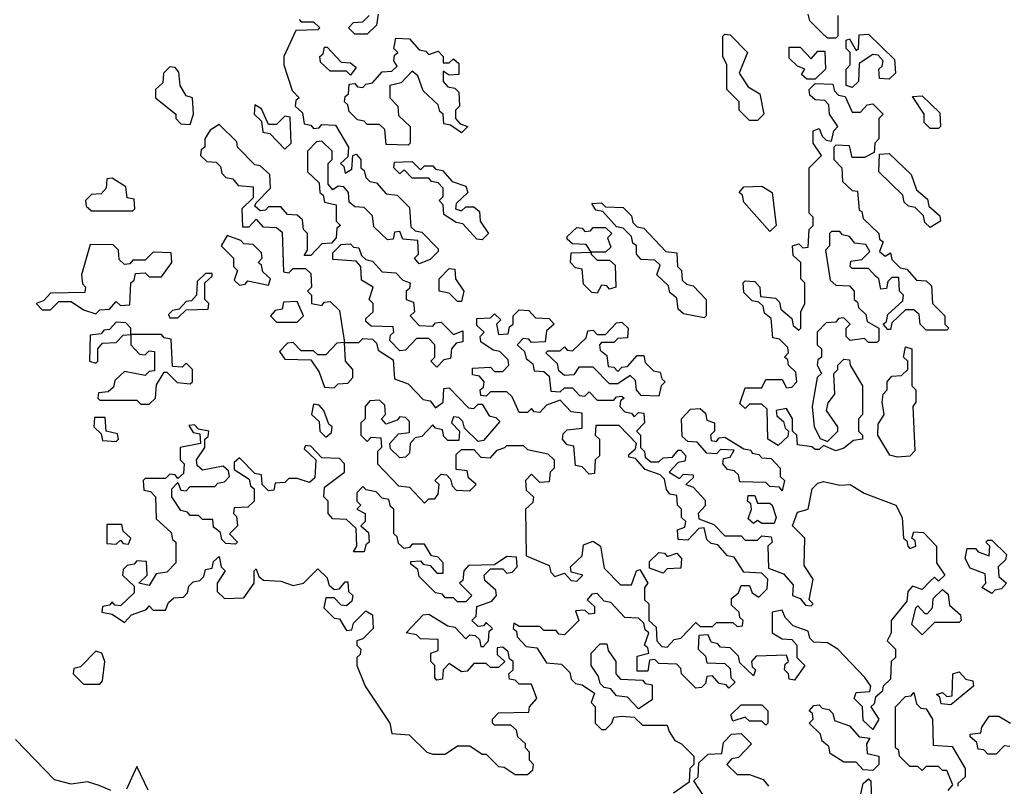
# Model space of a CAD drawing. Extents: x 2889633 to 3052318, y 540750 to 918690.
# Tile 231 of 256: x 2930130 to 2932525, y 744022 to 745885. Entities that reach past the tile are written whole.
import ezdxf

# ---------------------------------------------------------------- set-up
doc = ezdxf.new("R2010")
doc.units = 0

msp = doc.modelspace()

# ---------------------------------------------------------------- linework, layer by layer
at = {"layer": '0CON02XD'}
for points in [[(2930810, 745885), (2930815, 745880), (2930845, 745880), (2930860, 745865), (2930855, 745860), (2930801.7, 745858.3), (2930772.5, 745795), (2930772.5, 745775), (2930793, 745713), (2930810, 745695), (2930801.7, 745688.3), (2930800, 745675), (2930818.3, 745658.3), (2930821.7, 745631.7), (2930838.3, 745628.3), (2930845, 745620), (2930858.3, 745621.7), (2930865, 745630), (2930898.3, 745628.3), (2930930, 745575), (2930928.3, 745551.7), (2930910, 745535), (2930918.3, 745528.3), (2930921.7, 745511.7), (2930938.3, 745521.7), (2930940, 745555), (2930948.3, 745558.3), (2930960, 745545), (2930960, 745525), (2930968.3, 745518.3), (2930971.7, 745501.7), (2930981.7, 745491.7), (2930998.3, 745488.3), (2931021.7, 745461.7), (2931048.3, 745458.3), (2931078.3, 745428.3), (2931081.7, 745381.7), (2931091.7, 745371.7), (2931108.3, 745368.3), (2931148.3, 745328.3), (2931148.3, 745321.7), (2931128.3, 745301.7), (2931101.7, 745291.7), (2931090, 745305), (2931100, 745315), (2931098.3, 745348.3), (2931061.7, 745351.7), (2931055, 745370), (2931041.7, 745368.3), (2931038.3, 745351.7), (2931025, 745350), (2930991.7, 745381.7), (2930988.3, 745408.3), (2930968.3, 745428.3), (2930945, 745430), (2930931.7, 745441.7), (2930930, 745465), (2930918.3, 745478.3), (2930905, 745480), (2930891.7, 745471.7), (2930880, 745485), (2930880, 745535), (2930890, 745545), (2930890, 745565), (2930865, 745590), (2930851.7, 745588.3), (2930830, 745565), (2930830, 745515), (2930858.3, 745488.3), (2930860, 745465), (2930868.3, 745458.3), (2930871.7, 745441.7), (2930900, 745435), (2930900, 745395), (2930910, 745385), (2930901.7, 745378.3), (2930900, 745355), (2930888.3, 745341.7), (2930865, 745340), (2930838.3, 745311.7), (2930821.7, 745311.7), (2930830, 745325), (2930830, 745365), (2930820, 745375), (2930818.3, 745398.3), (2930805, 745410), (2930781.7, 745411.7), (2930765, 745430), (2930735, 745430), (2930728.3, 745421.7), (2930715, 745420), (2930701.7, 745431.7), (2930705, 745440)], [(2931001.7, 745898.3), (2930998.3, 745871.7), (2930975, 745850), (2930945, 745850), (2930930, 745865), (2930941.7, 745878.3), (2930965, 745880), (2930980, 745895)], [(2932115, 745840), (2932095, 745840), (2932081.7, 745851.7), (2932051.7, 745881.7), (2932048.3, 745898.3)], [(2932120, 745895), (2932120, 745845), (2932115, 745840)], [(2931075, 745580), (2931021.7, 745581.7), (2931018.3, 745618.3), (2931005, 745630), (2930975, 745630), (2930968.3, 745638.3), (2930951.7, 745641.7), (2930931.7, 745661.7), (2930928.3, 745678.3), (2930920, 745685), (2930921.7, 745698.3), (2930930, 745705), (2930931.7, 745728.3), (2930945, 745730), (2930951.7, 745721.7), (2930965, 745720), (2930971.7, 745728.3), (2930988.3, 745731.7), (2931011.7, 745758.3), (2931035, 745760), (2931048.3, 745771.7), (2931040, 745785), (2931041.7, 745798.3), (2931050, 745805), (2931040, 745815), (2931045, 745840), (2931078.3, 745838.3), (2931101.7, 745811.7), (2931118.3, 745808.3), (2931125, 745800), (2931148.3, 745808.3), (2931160, 745795), (2931160, 745780), (2931175, 745780), (2931185, 745790), (2931198.3, 745778.3), (2931198.3, 745751.7), (2931175, 745750), (2931160, 745760), (2931160, 745735), (2931171.7, 745721.7), (2931188.3, 745718.3), (2931198.3, 745708.3), (2931200, 745675), (2931190, 745665), (2931190, 745645), (2931201.7, 745631.7), (2931220, 745625), (2931205, 745610), (2931178.3, 745628.3), (2931161.7, 745631.7), (2931160, 745655), (2931151.7, 745661.7), (2931148.3, 745678.3), (2931111.7, 745711.7), (2931098.3, 745748.3), (2931085, 745760), (2931058.3, 745731.7), (2931030, 745725), (2931030, 745695), (2931050, 745675), (2931051.7, 745651.7), (2931080, 745625), (2931080, 745585), (2931075, 745580)], [(2931925, 745640), (2931905, 745640), (2931880, 745665), (2931880, 745685), (2931850, 745715), (2931850, 745775), (2931840, 745795), (2931840, 745845), (2931845, 745850), (2931858.3, 745848.3), (2931900, 745805), (2931880, 745755), (2931901.7, 745721.7), (2931930, 745705), (2931940, 745655), (2931925, 745640)], [(2932155, 745720), (2932140, 745725), (2932140, 745765), (2932150, 745775), (2932150, 745805), (2932140, 745815), (2932140, 745835), (2932148.3, 745838.3), (2932165, 745810), (2932170, 745815), (2932171.7, 745848.3), (2932195, 745850), (2932258.3, 745788.3), (2932260, 745755), (2932245, 745740), (2932221.7, 745741.7), (2932220, 745765), (2932228.3, 745771.7), (2932230, 745785), (2932218.3, 745798.3), (2932205, 745800), (2932171.7, 745778.3), (2932170, 745735), (2932155, 745720)], [(2930935, 745750), (2930925, 745760), (2930885, 745760), (2930861.7, 745781.7), (2930860, 745795), (2930868.3, 745801.7), (2930871.7, 745818.3), (2930878.3, 745818.3), (2930911.7, 745781.7), (2930935, 745780), (2930948.3, 745768.3), (2930935, 745750)], [(2932065, 745740), (2932045, 745740), (2932031.7, 745751.7), (2932040, 745765), (2932021.7, 745771.7), (2932001.7, 745791.7), (2932001.7, 745818.3), (2932028.3, 745818.3), (2932055, 745790), (2932071.7, 745808.3), (2932088.3, 745808.3), (2932090, 745765), (2932065, 745740)], [(2930545, 745630), (2930552.5, 745655), (2930550, 745695), (2930535, 745700), (2930520, 745725), (2930517.5, 745757.5), (2930508.3, 745768.3), (2930495, 745770), (2930480, 745755), (2930478.3, 745731.7), (2930460, 745715), (2930460, 745695), (2930510, 745655), (2930510, 745645), (2930521.7, 745631.7), (2930545, 745630)], [(2932115, 744836.7), (2932085, 744850), (2932075, 744840), (2932065, 744840), (2932057, 744847), (2932021.7, 744851.7), (2932020, 744875), (2932010, 744885), (2932010, 744915), (2931995, 744940), (2931970, 744935), (2931971.7, 744921.7), (2931988.3, 744908.3), (2931991.7, 744891.7), (2932000, 744885), (2931998.3, 744871.7), (2931975, 744850), (2931950, 744865), (2931948.3, 744938.3), (2931935, 744950), (2931905, 744950), (2931895, 744940), (2931881.7, 744951.7), (2931895, 744990), (2931935, 744990), (2931945, 745010), (2931985, 745010), (2931995, 744990), (2932008.3, 744991.7), (2932020, 745005), (2932018.3, 745028.3), (2932000, 745045), (2931998.3, 745058.3), (2931990, 745065), (2932000, 745075), (2931998.3, 745088.3), (2931978.3, 745108.3), (2931961.7, 745111.7), (2931958.3, 745158.3), (2931941.7, 745171.7), (2931938.3, 745188.3), (2931928.3, 745198.3), (2931911.7, 745201.7), (2931891.7, 745221.7), (2931890, 745245), (2931895, 745250), (2931918.3, 745248.3), (2931930, 745235), (2931931.7, 745211.7), (2931968.3, 745208.3), (2931978.3, 745198.3), (2931981.7, 745181.7), (2932008.3, 745158.3), (2932011.7, 745141.7), (2932025, 745130), (2932030, 745135), (2932030, 745175), (2932040, 745195), (2932040, 745245), (2932030, 745255), (2932030, 745295), (2932011.7, 745311.7), (2932010, 745335), (2932025, 745340), (2932035, 745330), (2932048.3, 745331.7), (2932050, 745375), (2932060, 745385), (2932060, 745405), (2932050, 745415), (2932050, 745525), (2932080, 745555), (2932060, 745585), (2932060, 745615), (2932075, 745620), (2932081.7, 745601.7), (2932091.7, 745591.7), (2932105, 745590), (2932110, 745615), (2932120, 745625), (2932100, 745655), (2932098.3, 745678.3), (2932088.3, 745688.3), (2932065, 745690), (2932051.7, 745701.7), (2932050, 745715), (2932065, 745730), (2932108.3, 745728.3), (2932111.7, 745711.7), (2932121.7, 745701.7), (2932138.3, 745698.3), (2932155, 745660), (2932175, 745660), (2932191.7, 745678.3), (2932205, 745680), (2932230, 745655), (2932220, 745645), (2932220, 745595), (2932210, 745585), (2932208.3, 745561.7), (2932185, 745550), (2932155, 745550), (2932148.3, 745578.3), (2932115, 745580), (2932110, 745575), (2932110, 745545), (2932130, 745525), (2932131.7, 745491.7), (2932155, 745470), (2932168.3, 745468.3), (2932171.7, 745421.7), (2932178.3, 745418.3), (2932181.7, 745401.7), (2932220, 745365), (2932221.7, 745351.7), (2932230, 745345), (2932221.7, 745321.7), (2932235, 745310), (2932248.3, 745318.3), (2932251.7, 745301.7), (2932271.7, 745281.7), (2932288.3, 745278.3), (2932311.7, 745251.7), (2932335, 745250), (2932348.3, 745238.3), (2932350, 745195), (2932380, 745165), (2932380, 745145), (2932390, 745135), (2932385, 745130), (2932335, 745130), (2932320, 745145), (2932318.3, 745168.3), (2932305, 745180), (2932285, 745180), (2932251.7, 745148.3), (2932248.3, 745131.7), (2932241.7, 745131.7), (2932230, 745145), (2932238.3, 745151.7), (2932241.7, 745168.3), (2932278.3, 745201.7), (2932280, 745215), (2932270, 745225), (2932268.3, 745258.3), (2932251.7, 745258.3), (2932241.7, 745248.3), (2932238.3, 745231.7), (2932225, 745230), (2932220, 745255), (2932211.7, 745261.7), (2932195, 745280), (2932155, 745280), (2932150, 745285), (2932151.7, 745298.3), (2932178.3, 745301.7), (2932198.3, 745321.7), (2932188.3, 745338.3), (2932161.7, 745341.7), (2932148.3, 745358.3), (2932131.7, 745361.7), (2932125, 745370), (2932105, 745370), (2932100, 745365), (2932100, 745335), (2932090, 745325), (2932101.7, 745251.7), (2932115, 745240), (2932148.3, 745238.3), (2932160, 745225), (2932160, 745205), (2932168.3, 745198.3), (2932170, 745185), (2932188.3, 745168.3), (2932191.7, 745151.7), (2932220, 745135), (2932220, 745105), (2932215, 745100), (2932195, 745100), (2932185, 745110), (2932150, 745105), (2932140, 745115), (2932140, 745135), (2932150, 745145), (2932135, 745160), (2932121.7, 745158.3), (2932115, 745150), (2932091.7, 745148.3), (2932070, 745125), (2932070, 745095), (2932080, 745085), (2932080, 745065), (2932071.7, 745058.3), (2932070, 745045), (2932080, 745025), (2932070, 745015), (2932057.5, 744945), (2932062.5, 744895), (2932077, 744867), (2932095, 744860), (2932120, 744885), (2932120, 744895), (2932092.5, 744935), (2932096.7, 744953.3), (2932112.5, 744975), (2932110, 745025), (2932120, 745035), (2932120, 745045), (2932135, 745060), (2932148.3, 745058.3), (2932150, 745045), (2932180, 744995), (2932180, 744925), (2932170, 744915), (2932170, 744885), (2932180, 744875), (2932180, 744865), (2932158.3, 744861.7), (2932135, 744843.3), (2932115, 744836.7)], [(2932365, 745620), (2932345, 745620), (2932330, 745635), (2932330, 745655), (2932301.7, 745698.3), (2932325, 745700), (2932368.3, 745658.3), (2932370, 745625), (2932365, 745620)], [(2930775, 745570), (2930790, 745585), (2930788.3, 745648.3), (2930775, 745650), (2930755, 745630), (2930735, 745630), (2930718.3, 745668.3), (2930701.7, 745678.3), (2930700, 745655), (2930718.3, 745638.3), (2930721.7, 745611.7), (2930738.3, 745608.3), (2930775, 745570)], [(2930705, 745440), (2930740, 745475), (2930738.3, 745508.3), (2930715, 745530), (2930701.7, 745531.7), (2930660, 745575), (2930658.3, 745588.3), (2930615, 745630), (2930593.6, 745616.4), (2930580, 745595), (2930580, 745575), (2930571.7, 745568.3), (2930570, 745555), (2930585, 745540), (2930608.3, 745538.3), (2930618.3, 745528.3), (2930621.7, 745511.7), (2930631.7, 745501.7), (2930648.3, 745498.3), (2930661.7, 745481.7), (2930698.3, 745478.3), (2930698.3, 745451.7), (2930670, 745425), (2930671.7, 745381.7), (2930688.3, 745381.7), (2930705, 745400), (2930721.7, 745381.7), (2930755, 745380), (2930768.3, 745368.3), (2930771.7, 745271.7), (2930785, 745270), (2930795, 745280), (2930825, 745280), (2930838.3, 745268.3), (2930840, 745235), (2930830, 745225), (2930840, 745215), (2930840, 745195), (2930865, 745190), (2930871.7, 745198.3), (2930885, 745200), (2930908.3, 745178.3), (2930920, 745100), (2930955, 745100), (2930965, 745110), (2930988.3, 745108.3), (2930998.3, 745098.3), (2931001.7, 745081.7), (2931038.3, 745058.3), (2931041.7, 745011.7), (2931075, 745000), (2931111.7, 744961.7), (2931128.3, 744958.3), (2931141.7, 744941.7), (2931160, 744955), (2931161.7, 744988.3), (2931175, 744990), (2931221.7, 744941.7), (2931235, 744940), (2931245, 744950), (2931255, 744950), (2931271.7, 744921.7), (2931288.3, 744918.3), (2931298.3, 744908.3), (2931258.3, 744861.7), (2931245, 744860), (2931211.7, 744891.7), (2931208.3, 744908.3), (2931198.3, 744918.3), (2931185, 744920), (2931180, 744905), (2931200, 744885), (2931198.3, 744861.7), (2931171.7, 744861.7), (2931161.7, 744871.7), (2931158.3, 744888.3), (2931141.7, 744891.7), (2931135, 744900), (2931108.3, 744871.7), (2931091.7, 744868.3), (2931080, 744855), (2931078.3, 744831.7), (2931068.3, 744821.7), (2931055, 744820), (2931031.7, 744841.7), (2931030, 744855), (2931051.7, 744878.3), (2931078.3, 744881.7), (2931078.3, 744908.3), (2931068.3, 744918.3), (2931055, 744920), (2931048.3, 744911.7), (2931021.7, 744901.7), (2931010, 744915), (2931020, 744925), (2931018.3, 744948.3), (2931005, 744960), (2930981.7, 744958.3), (2930970, 744945), (2930970, 744915), (2930960, 744905), (2930960, 744875), (2930975, 744860), (2930985, 744870), (2931008.3, 744868.3), (2931010, 744845), (2931000, 744835), (2931000, 744805), (2931051.7, 744751.7), (2931078.3, 744748.3), (2931115, 744710), (2931125, 744720), (2931140, 744720), (2931148.3, 744731.7), (2931150, 744755), (2931140, 744765), (2931155, 744780), (2931168.3, 744778.3), (2931178.3, 744768.3), (2931181.7, 744751.7), (2931191.7, 744741.7), (2931225, 744740), (2931240, 744755), (2931221.7, 744771.7), (2931218.3, 744788.3), (2931191.7, 744791.7), (2931191.7, 744828.3), (2931205, 744840), (2931235, 744840), (2931251.7, 744821.7), (2931275, 744820), (2931291.7, 744838.3), (2931310, 744845), (2931315, 744850), (2931355, 744850), (2931365, 744840), (2931415, 744830), (2931430, 744815), (2931430, 744795), (2931420, 744785), (2931418.3, 744761.7), (2931395, 744760), (2931375, 744780), (2931360, 744765), (2931361.7, 744741.7), (2931380, 744725), (2931378.3, 744711.7), (2931360, 744695), (2931361.7, 744581.7), (2931418.3, 744558.3), (2931421.7, 744541.7), (2931431.7, 744531.7), (2931455, 744540), (2931471.7, 744521.7), (2931485, 744520), (2931500, 744535), (2931471.7, 744541.7), (2931470, 744555), (2931498.3, 744581.7), (2931501.7, 744608.3), (2931525, 744617.5), (2931542.5, 744605), (2931551.7, 744551.7), (2931591.7, 744511.7), (2931618.3, 744511.7), (2931630, 744545), (2931638.3, 744548.3), (2931657.5, 744515), (2931650, 744505), (2931650, 744475), (2931660, 744465), (2931660, 744425), (2931678.3, 744408.3), (2931680, 744375), (2931691.7, 744361.7), (2931705, 744360), (2931721.7, 744378.3), (2931738.3, 744381.7), (2931775, 744420), (2931785, 744410), (2931815, 744410), (2931825, 744420), (2931865, 744420), (2931875, 744410), (2931888.3, 744411.7), (2931890, 744425), (2931881.7, 744431.7), (2931880, 744445), (2931861.7, 744461.7), (2931861.7, 744478.3), (2931878.3, 744491.7), (2931885, 744510), (2931905, 744510), (2931911.7, 744491.7), (2931928.3, 744481.7), (2931948.3, 744501.7), (2931950, 744525), (2931935, 744540), (2931891.7, 744541.7), (2931868.3, 744578.3), (2931851.7, 744581.7), (2931828.3, 744608.3), (2931811.7, 744611.7), (2931801.7, 744621.7), (2931795, 744650), (2931781.7, 744648.3), (2931755, 744620), (2931731.7, 744621.7), (2931730, 744645), (2931748.3, 744651.7), (2931750, 744665), (2931740, 744675), (2931740, 744695), (2931730, 744705), (2931728.3, 744728.3), (2931711.7, 744731.7), (2931703, 744743), (2931698.3, 744768.3), (2931688.3, 744778.3), (2931651.7, 744791.7), (2931628.3, 744818.3), (2931611.7, 744821.7), (2931611.7, 744828.3), (2931628.3, 744841.7), (2931630, 744855), (2931588.3, 744898.3), (2931531.7, 744898.3), (2931530, 744875), (2931540, 744865), (2931540, 744825), (2931530, 744815), (2931528.3, 744781.7), (2931515, 744780), (2931498.3, 744798.3), (2931481.7, 744801.7), (2931478.3, 744848.3), (2931461.7, 744851.7), (2931450, 744865), (2931451.7, 744878.3), (2931461.7, 744888.3), (2931498.3, 744891.7), (2931498.3, 744928.3), (2931471.7, 744931.7), (2931445, 744960), (2931411.7, 744948.3), (2931395, 744930), (2931381.7, 744931.7), (2931375, 744940), (2931365, 744930), (2931345, 744930), (2931328.3, 744968.3), (2931315, 744980), (2931275, 744980), (2931265, 744970), (2931251.7, 744971.7), (2931250, 744985), (2931258.3, 744991.7), (2931260, 745005), (2931248.3, 745018.3), (2931231.7, 745021.7), (2931231.7, 745038.3), (2931275, 745040), (2931285, 745030), (2931305, 745030), (2931320, 745045), (2931318.3, 745058.3), (2931298.3, 745078.3), (2931281.7, 745081.7), (2931251.7, 745101.7), (2931250, 745115), (2931260, 745125), (2931241.7, 745141.7), (2931241.7, 745158.3), (2931275, 745160), (2931285, 745170), (2931300, 745155), (2931290, 745145), (2931295, 745120), (2931318.3, 745121.7), (2931321.7, 745138.3), (2931330, 745145), (2931330, 745165), (2931345, 745180), (2931368.3, 745178.3), (2931385, 745160), (2931418.3, 745158.3), (2931430, 745145), (2931411.7, 745128.3), (2931408.3, 745101.7), (2931375, 745100), (2931368.3, 745108.3), (2931355, 745110), (2931340, 745095), (2931358.3, 745078.3), (2931361.7, 745061.7), (2931378.3, 745048.3), (2931381.7, 745031.7), (2931405, 745030), (2931418.3, 745018.3), (2931421.7, 744981.7), (2931445, 744980), (2931455, 744990), (2931475, 744990), (2931491.7, 744971.7), (2931505, 744970), (2931515, 744980), (2931535, 744960), (2931575, 744960), (2931581.7, 744968.3), (2931595, 744970), (2931600, 744965), (2931591.7, 744958.3), (2931590, 744945), (2931601.7, 744931.7), (2931618.3, 744928.3), (2931625, 744920), (2931635, 744930), (2931648.3, 744928.3), (2931650, 744905), (2931630, 744885), (2931640, 744875), (2931640, 744845), (2931650, 744835), (2931651.7, 744821.7), (2931665, 744810), (2931685, 744810), (2931695, 744820), (2931718.3, 744821.7), (2931731.7, 744838.3), (2931738.3, 744838.3), (2931750, 744825), (2931748.3, 744811.7), (2931731.7, 744808.3), (2931710, 744785), (2931735, 744770), (2931745, 744780), (2931768.3, 744778.3), (2931768.3, 744771.7), (2931750, 744755), (2931768.3, 744748.3), (2931797, 744717), (2931797, 744703), (2931780, 744685), (2931781.7, 744671.7), (2931818.3, 744658.3), (2931845, 744630), (2931885, 744630), (2931895, 744620), (2931925, 744620), (2931935, 744630), (2931958.3, 744628.3), (2931960, 744615), (2931950, 744605), (2931951.7, 744551.7), (2931988.3, 744538.3), (2932011.7, 744511.7), (2932010, 744485), (2932028.3, 744478.3), (2932041.7, 744461.7), (2932055, 744460), (2932060, 744465), (2932050, 744475), (2932060, 744525), (2932038.3, 744558.3), (2932040, 744625), (2932010, 744655), (2932021.7, 744688.3), (2932047.5, 744695), (2932057.5, 744745), (2932071.2, 744758.8), (2932085, 744762.5), (2932125, 744753.3), (2932150, 744755), (2932184.1, 744734.1), (2932261.2, 744705), (2932276.7, 744675), (2932280, 744625), (2932288.3, 744618.3), (2932290, 744605), (2932295, 744600), (2932310, 744605), (2932308.3, 744618.3), (2932300, 744625), (2932305, 744640), (2932328.3, 744638.3), (2932360, 744605), (2932360, 744565), (2932380, 744535), (2932365, 744520), (2932355, 744530), (2932345, 744520)], [(2931255, 745350), (2931241.7, 745351.7), (2931208.3, 745388.3), (2931191.7, 745391.7), (2931161.7, 745411.7), (2931160, 745435), (2931150, 745445), (2931160, 745455), (2931160, 745475), (2931148.3, 745488.3), (2931131.7, 745491.7), (2931125, 745500), (2931085, 745500), (2931065, 745520), (2931055, 745510), (2931040, 745525), (2931041.7, 745538.3), (2931085, 745540), (2931105, 745520), (2931115, 745530), (2931135, 745530), (2931141.7, 745521.7), (2931158.3, 745518.3), (2931181.7, 745491.7), (2931215, 745480), (2931220, 745465), (2931191.7, 745438.3), (2931190, 745425), (2931205, 745420), (2931215, 745430), (2931235, 745430), (2931248.3, 745418.3), (2931250, 745395), (2931270, 745365), (2931255, 745350)], [(2932345, 745380), (2932331.7, 745391.7), (2932328.3, 745408.3), (2932308.3, 745428.3), (2932291.7, 745431.7), (2932281.7, 745441.7), (2932278.3, 745458.3), (2932220, 745515), (2932221.7, 745558.3), (2932245, 745560), (2932298.3, 745508.3), (2932311.7, 745471.7), (2932338.3, 745448.3), (2932341.7, 745431.7), (2932368.3, 745408.3), (2932370, 745395), (2932345, 745380)], [(2930405, 745420), (2930410, 745425), (2930408.3, 745448.3), (2930391.7, 745451.7), (2930388.3, 745478.3), (2930355, 745500), (2930341.7, 745498.3), (2930340, 745475), (2930328.3, 745461.7), (2930305, 745460), (2930290, 745445), (2930291.7, 745431.7), (2930305, 745420), (2930405, 745420)], [(2931955, 745370), (2931891.7, 745441.7), (2931888.3, 745458.3), (2931880, 745465), (2931891.7, 745478.3), (2931935, 745480), (2931960, 745465), (2931970, 745385), (2931955, 745370)], [(2931795, 745160), (2931745, 745170), (2931731.7, 745181.7), (2931728.3, 745208.3), (2931711.7, 745221.7), (2931708.3, 745238.3), (2931680, 745265), (2931688.3, 745288.3), (2931675, 745300), (2931641.7, 745301.7), (2931630, 745315), (2931630, 745335), (2931621.7, 745341.7), (2931618.3, 745358.3), (2931598.3, 745378.3), (2931581.7, 745381.7), (2931548.3, 745418.3), (2931531.7, 745421.7), (2931521.7, 745438.3), (2931545, 745440), (2931555, 745430), (2931598.3, 745428.3), (2931618.3, 745408.3), (2931621.7, 745391.7), (2931631.7, 745381.7), (2931648.3, 745378.3), (2931701.7, 745321.7), (2931728.3, 745318.3), (2931730, 745285), (2931740, 745275), (2931741.7, 745251.7), (2931751.7, 745241.7), (2931768.3, 745238.3), (2931800, 745205), (2931800, 745165), (2931795, 745160)], [(2931535, 745220), (2931521.7, 745221.7), (2931501.7, 745241.7), (2931498.3, 745278.3), (2931481.7, 745281.7), (2931470, 745295), (2931471.7, 745318.3), (2931520, 745320), (2931508.3, 745338.3), (2931475, 745340), (2931461.7, 745351.7), (2931461.7, 745358.3), (2931485, 745380), (2931498.3, 745378.3), (2931505, 745370), (2931518.3, 745371.7), (2931525, 745380), (2931555, 745380), (2931570, 745365), (2931560, 745355), (2931568.3, 745331.7), (2931555, 745320), (2931520, 745320), (2931520, 745315), (2931535, 745300), (2931565, 745300), (2931578.3, 745288.3), (2931580, 745235), (2931565, 745230), (2931558.3, 745238.3), (2931545, 745240), (2931535, 745220)], [(2930735, 745240), (2930740, 745255), (2930721.7, 745271.7), (2930718.3, 745288.3), (2930710, 745295), (2930720, 745305), (2930718.3, 745318.3), (2930698.3, 745338.3), (2930675, 745340), (2930668.3, 745348.3), (2930635, 745360), (2930620, 745335), (2930650, 745305), (2930650, 745285), (2930660, 745275), (2930651.7, 745251.7), (2930665, 745240), (2930678.3, 745241.7), (2930685, 745250), (2930735, 745240)], [(2930315, 745170), (2930325, 745180), (2930348.3, 745181.7), (2930365, 745200), (2930375, 745190), (2930398.3, 745191.7), (2930400, 745245), (2930408.3, 745251.7), (2930411.7, 745268.3), (2930435, 745270), (2930445, 745260), (2930475, 745260), (2930500, 745295), (2930498.3, 745318.3), (2930455, 745320), (2930435, 745300), (2930405, 745300), (2930398.3, 745291.7), (2930385, 745290), (2930371.7, 745301.7), (2930370, 745325), (2930357.5, 745337.5), (2930301.7, 745338.3), (2930280, 745265), (2930282.5, 745242.5), (2930290, 745235), (2930288.3, 745221.7), (2930205, 745220), (2930188.3, 745201.7), (2930170, 745195), (2930185, 745180), (2930205, 745180), (2930225, 745200), (2930255, 745200), (2930285, 745180), (2930315, 745170)], [(2931145, 745040), (2931130, 745055), (2931140, 745065), (2931140, 745095), (2931125, 745110), (2931095, 745110), (2931068.3, 745081.7), (2931055, 745080), (2931030, 745105), (2931031.7, 745118.3), (2931040, 745125), (2931038.3, 745138.3), (2930985, 745140), (2930971.7, 745151.7), (2930971.7, 745158.3), (2930990, 745175), (2930990, 745195), (2930980, 745205), (2930990, 745235), (2930961.7, 745251.7), (2930960, 745285), (2930948.3, 745298.3), (2930891.7, 745301.7), (2930891.7, 745318.3), (2930911.7, 745338.3), (2930935, 745340), (2930941.7, 745331.7), (2930955, 745330), (2930961.7, 745311.7), (2930971.7, 745301.7), (2930988.3, 745298.3), (2931011.7, 745271.7), (2931045, 745270), (2931061.7, 745251.7), (2931080, 745245), (2931078.3, 745231.7), (2931070, 745225), (2931070, 745205), (2931088.3, 745198.3), (2931090, 745175), (2931080, 745165), (2931101.7, 745141.7), (2931135, 745140), (2931141.7, 745148.3), (2931155, 745150), (2931185, 745120), (2931208.3, 745128.3), (2931208.3, 745101.7), (2931191.7, 745098.3), (2931180, 745085), (2931178.3, 745061.7), (2931161.7, 745058.3), (2931145, 745040)], [(2931205, 745200), (2931195, 745200), (2931175, 745220), (2931150, 745225), (2931150, 745255), (2931175, 745280), (2931188.3, 745278.3), (2931190, 745255), (2931210, 745225), (2931205, 745200)], [(2930515, 745160), (2930535, 745180), (2930588.3, 745181.7), (2930590, 745195), (2930580, 745205), (2930580, 745245), (2930598.3, 745261.7), (2930598.3, 745268.3), (2930581.7, 745268.3), (2930561.7, 745248.3), (2930560, 745215), (2930548.3, 745201.7), (2930535, 745200), (2930518.3, 745181.7), (2930501.7, 745178.3), (2930491.7, 745168.3), (2930495, 745160), (2930515, 745160)], [(2930805, 745150), (2930820, 745165), (2930805, 745200), (2930771.7, 745198.3), (2930768.3, 745181.7), (2930751.7, 745178.3), (2930740, 745165), (2930755, 745150), (2930805, 745150)], [(2930315, 745050), (2930320, 745055), (2930320, 745085), (2930331.7, 745098.3), (2930365, 745100), (2930381.7, 745118.3), (2930400, 745120), (2930400, 745135), (2930388.3, 745148.3), (2930365, 745150), (2930348.3, 745131.7), (2930335, 745130), (2930328.3, 745121.7), (2930301.7, 745118.3), (2930300, 745055), (2930315, 745050)], [(2931685, 744970), (2931641.7, 744971.7), (2931630, 744985), (2931628.3, 745008.3), (2931615, 745020), (2931585, 745000), (2931565, 745000), (2931525, 745040), (2931490, 745040), (2931478.3, 745021.7), (2931455, 745020), (2931441.7, 745031.7), (2931438.3, 745048.3), (2931410, 745075), (2931415, 745080), (2931445, 745080), (2931455, 745090), (2931461.7, 745081.7), (2931475, 745080), (2931508.3, 745111.7), (2931511.7, 745128.3), (2931525, 745130), (2931535, 745120), (2931555, 745120), (2931581.7, 745148.3), (2931595, 745150), (2931610, 745135), (2931608.3, 745111.7), (2931585, 745110), (2931575, 745100), (2931545, 745100), (2931540, 745095), (2931541.7, 745081.7), (2931558.3, 745068.3), (2931561.7, 745041.7), (2931575, 745040), (2931585, 745030), (2931595, 745040), (2931608.3, 745041.7), (2931631.7, 745068.3), (2931648.3, 745068.3), (2931651.7, 745051.7), (2931671.7, 745031.7), (2931688.3, 745028.3), (2931691.7, 745011.7), (2931700, 745005), (2931690, 744995), (2931685, 744970)], [(2930445, 744950), (2930460, 744965), (2930463, 744997), (2930481.7, 745028.3), (2930488.3, 745028.3), (2930513, 745003), (2930545, 745000), (2930550, 745005), (2930550, 745035), (2930535, 745050), (2930525, 745040), (2930501.7, 745041.7), (2930498.3, 745108.3), (2930481.7, 745111.7), (2930475, 745120), (2930400, 745120), (2930400, 745095), (2930421.7, 745071.7), (2930435, 745070), (2930445, 745080), (2930458.3, 745078.3), (2930458.3, 745031.7), (2930445, 745030), (2930435, 745020), (2930385, 745030), (2930361.7, 745008.3), (2930358.3, 744991.7), (2930345, 744980), (2930321.7, 744978.3), (2930320, 744965), (2930325, 744960), (2930415, 744960), (2930425, 744950), (2930445, 744950)], [(2930895, 744990), (2930905, 745000), (2930928.3, 745001.7), (2930940, 745015), (2930940, 745035), (2930922.5, 745055), (2930920, 745100), (2930901.7, 745098.3), (2930875, 745070), (2930855, 745070), (2930845, 745080), (2930815, 745080), (2930795, 745100), (2930781.7, 745098.3), (2930761.7, 745078.3), (2930775, 745060), (2930838.3, 745058.3), (2930858.3, 745028.3), (2930871.7, 744991.7), (2930895, 744990)], [(2932265, 744821.2), (2932246.4, 744826.4), (2932217.5, 744875), (2932218.3, 744901.7), (2932232.5, 744925), (2932227.5, 744955), (2932230, 744975), (2932240, 744985), (2932240, 745005), (2932251.7, 745018.3), (2932275, 745020), (2932290, 745035), (2932290, 745055), (2932280, 745065), (2932285, 745090), (2932300, 745085), (2932300, 744995), (2932310, 744985), (2932310, 744955), (2932302.5, 744945), (2932307, 744837), (2932295, 744823.8), (2932265, 744821.2)], [(2930875, 744870), (2930888.3, 744881.7), (2930890, 744895), (2930881.7, 744901.7), (2930870, 744935), (2930858.3, 744948.3), (2930845, 744950), (2930840, 744925), (2930858.3, 744908.3), (2930860, 744885), (2930875, 744870)], [(2930365, 744860), (2930370, 744865), (2930368.3, 744878.3), (2930340, 744885), (2930338.3, 744918.3), (2930311.7, 744918.3), (2930310, 744895), (2930328.3, 744878.3), (2930331.7, 744861.7), (2930365, 744860)], [(2931985, 744740), (2931978.3, 744748.3), (2931955, 744750), (2931945, 744760), (2931881.7, 744761.7), (2931878.3, 744778.3), (2931868.3, 744788.3), (2931851.7, 744791.7), (2931840, 744805), (2931841.7, 744818.3), (2931858.3, 744821.7), (2931868.3, 744838.3), (2931835, 744840), (2931825, 744830), (2931801.7, 744831.7), (2931778.3, 744858.3), (2931755, 744860), (2931741.7, 744871.7), (2931740, 744915), (2931761.7, 744938.3), (2931785, 744940), (2931798.3, 744928.3), (2931801.7, 744911.7), (2931820, 744905), (2931820, 744885), (2931810, 744875), (2931811.7, 744861.7), (2931825, 744860), (2931831.7, 744868.3), (2931845, 744870), (2931891.7, 744841.7), (2931908.3, 744838.3), (2931911.7, 744831.7), (2931928.3, 744828.3), (2931935, 744820), (2931958.3, 744818.3), (2931980, 744795), (2931980, 744775), (2931990, 744765), (2931985, 744740)], [(2931365, 744050), (2931378.3, 744061.7), (2931380, 744075), (2931370, 744085), (2931370, 744105), (2931360, 744115), (2931360, 744125), (2931341.7, 744141.7), (2931338.3, 744158.3), (2931325, 744170), (2931285, 744170), (2931280, 744175), (2931280, 744185), (2931295, 744200), (2931368.3, 744201.7), (2931370, 744215), (2931387.5, 744235), (2931375, 744270), (2931345, 744270), (2931335, 744280), (2931321.7, 744281.7), (2931320, 744295), (2931330, 744305), (2931330, 744325), (2931321.7, 744331.7), (2931318.3, 744348.3), (2931305, 744360), (2931291.7, 744358.3), (2931291.7, 744341.7), (2931310, 744325), (2931295, 744310), (2931275, 744310), (2931265, 744320), (2931235, 744320), (2931218.3, 744301.7), (2931205, 744300), (2931175, 744320), (2931160, 744305), (2931158.3, 744281.7), (2931145, 744280), (2931140, 744285), (2931140, 744315), (2931130, 744325), (2931130, 744345), (2931148.3, 744351.7), (2931148.3, 744378.3), (2931105, 744380), (2931095, 744390), (2931070, 744395), (2931111.7, 744438.3), (2931125, 744440), (2931171.7, 744411.7), (2931188.3, 744408.3), (2931215, 744380), (2931225, 744390), (2931238.3, 744388.3), (2931248.3, 744378.3), (2931251.7, 744361.7), (2931258.3, 744361.7), (2931270, 744375), (2931271.7, 744398.3), (2931280, 744405), (2931265, 744420), (2931258.3, 744411.7), (2931245, 744410), (2931230, 744425), (2931240, 744435), (2931241.7, 744458.3), (2931278.3, 744471.7), (2931290, 744485), (2931288.3, 744498.3), (2931261.7, 744521.7), (2931260, 744535), (2931275, 744550), (2931305, 744550), (2931315, 744540), (2931328.3, 744541.7), (2931340, 744555), (2931338.3, 744578.3), (2931315, 744580), (2931285, 744560), (2931221.7, 744558.3), (2931210, 744545), (2931208.3, 744521.7), (2931200, 744515), (2931230, 744485), (2931215, 744470), (2931195, 744470), (2931185, 744480), (2931165, 744480), (2931158.3, 744488.3), (2931141.7, 744491.7), (2931101.7, 744531.7), (2931098.3, 744548.3), (2931081.7, 744561.7), (2931081.7, 744568.3), (2931105, 744570), (2931111.7, 744561.7), (2931128.3, 744558.3), (2931145, 744540), (2931160, 744540), (2931160, 744565), (2931148.3, 744578.3), (2931131.7, 744581.7), (2931115, 744610), (2931085, 744610), (2931078.3, 744601.7), (2931065, 744600), (2931051.7, 744611.7), (2931048.3, 744628.3), (2931040, 744635), (2931040, 744695), (2931031.7, 744701.7), (2931028.3, 744718.3), (2931011.7, 744721.7), (2930997, 744737), (2930972.5, 744742.5), (2930965, 744750), (2930950, 744735), (2930950, 744715), (2930960, 744705), (2930950, 744695), (2930970, 744685), (2930970, 744665), (2930960, 744655), (2930978.3, 744638.3), (2930980, 744615), (2930971.7, 744608.3), (2930968.3, 744591.7), (2930941.7, 744591.7), (2930950, 744605), (2930948.3, 744648.3), (2930925, 744670), (2930891.7, 744671.7), (2930880, 744685), (2930880, 744715), (2930870, 744725), (2930871.7, 744748.3), (2930920, 744785), (2930920, 744805), (2930908.3, 744818.3), (2930865, 744820), (2930838.3, 744848.3), (2930825, 744850), (2930821.7, 744841.7), (2930850, 744815), (2930848.3, 744771.7), (2930835, 744760), (2930805, 744770), (2930785, 744770), (2930775, 744760), (2930751.7, 744758.3), (2930748.3, 744741.7), (2930735, 744740), (2930720, 744755), (2930718.3, 744778.3), (2930701.7, 744781.7), (2930665, 744820), (2930651.7, 744808.3), (2930651.7, 744791.7), (2930688.3, 744768.3), (2930691.7, 744751.7), (2930700, 744745), (2930700, 744715), (2930685, 744700), (2930651.7, 744698.3), (2930650, 744685), (2930657, 744677), (2930660, 744655), (2930640, 744635), (2930660, 744615), (2930655, 744610), (2930631.7, 744611.7), (2930621.7, 744621.7), (2930618.3, 744638.3), (2930601.7, 744651.7), (2930600, 744670), (2930575, 744670), (2930565, 744680), (2930545, 744680), (2930538.3, 744688.3), (2930521.7, 744691.7), (2930500, 744725), (2930500, 744745), (2930515, 744760), (2930521.7, 744741.7), (2930535, 744740), (2930545, 744750), (2930605, 744750), (2930611.7, 744758.3), (2930628.3, 744761.7), (2930640, 744775), (2930638.3, 744788.3), (2930625, 744800), (2930575, 744790), (2930561.7, 744801.7), (2930560, 744815), (2930580, 744845), (2930580, 744865), (2930588.3, 744871.7), (2930590, 744885), (2930565, 744890), (2930555, 744900), (2930541.7, 744898.3), (2930551.7, 744881.7), (2930568.3, 744878.3), (2930570, 744855), (2930520, 744845), (2930520, 744815), (2930530, 744805), (2930528.3, 744781.7), (2930515, 744770), (2930508.3, 744778.3), (2930495, 744780), (2930485, 744770), (2930435, 744770), (2930430, 744765), (2930431.7, 744741.7), (2930448.3, 744738.3), (2930460, 744725), (2930461.7, 744671.7), (2930498.3, 744638.3), (2930501.7, 744621.7), (2930510, 744615), (2930510, 744565), (2930488.3, 744541.7), (2930461.7, 744538.3), (2930445, 744510), (2930420, 744515), (2930440, 744535), (2930438.3, 744568.3), (2930415, 744570), (2930408.3, 744561.7), (2930391.7, 744558.3), (2930381.7, 744548.3), (2930380, 744535), (2930408.3, 744508.3), (2930408.3, 744491.7), (2930375, 744460), (2930361.7, 744461.7), (2930355, 744470), (2930348.3, 744461.7), (2930331.7, 744458.3), (2930330, 744445), (2930355, 744440), (2930385, 744420), (2930401.7, 744438.3), (2930438.3, 744451.7), (2930445, 744460), (2930455, 744450), (2930485, 744450), (2930491.7, 744468.3), (2930505, 744480), (2930528.3, 744481.7), (2930538.3, 744491.7), (2930541.7, 744508.3), (2930551.7, 744518.3), (2930568.3, 744521.7), (2930578.3, 744531.7), (2930581.7, 744548.3), (2930598.3, 744551.7), (2930601.7, 744568.3), (2930615, 744580), (2930620, 744555), (2930630, 744545), (2930610, 744515), (2930610, 744495), (2930628.3, 744478.3), (2930675, 744480), (2930700, 744515), (2930700, 744545), (2930705, 744550), (2930711.7, 744531.7), (2930723, 744523), (2930765, 744520), (2930795, 744510), (2930820, 744515), (2930855, 744550), (2930878.3, 744528.3), (2930881.7, 744511.7), (2930895, 744500), (2930908.3, 744501.7), (2930921.7, 744518.3), (2930928.3, 744518.3), (2930930, 744495), (2930940, 744485), (2930938.3, 744471.7), (2930925, 744460), (2930911.7, 744461.7), (2930895, 744480), (2930875, 744480), (2930870, 744455), (2930895, 744430), (2930908.3, 744428.3), (2930925, 744400), (2930938.3, 744401.7), (2930941.7, 744418.3), (2930971.7, 744448.3), (2930988.3, 744438.3), (2930990, 744405), (2930965, 744380), (2930950, 744375), (2930950, 744365), (2930960, 744355), (2930958.3, 744341.7), (2930950, 744335), (2930950, 744315), (2930970, 744265), (2931030, 744175), (2931035, 744150), (2931077, 744147), (2931120, 744105), (2931135, 744100), (2931165, 744100), (2931195, 744120), (2931225, 744120), (2931255, 744100), (2931265, 744100), (2931295, 744070), (2931308.3, 744068.3), (2931335, 744050), (2931365, 744050)], [(2931965, 744660), (2931935, 744660), (2931925, 744667.5), (2931915, 744660), (2931901.7, 744671.7), (2931910, 744695), (2931908.3, 744708.3), (2931900, 744715), (2931901.7, 744728.3), (2931918.3, 744728.3), (2931925, 744710), (2931955, 744710), (2931960, 744705), (2931970, 744675), (2931965, 744660)], [(2930395, 744610), (2930400, 744625), (2930381.7, 744641.7), (2930378.3, 744658.3), (2930341.7, 744658.3), (2930341.7, 744611.7), (2930365, 744610), (2930375, 744620), (2930381.7, 744611.7), (2930395, 744610)], [(2932495, 744490), (2932470, 744505), (2932480, 744515), (2932478.3, 744538.3), (2932441.7, 744551.7), (2932430, 744575), (2932435, 744600), (2932455, 744600), (2932461.7, 744591.7), (2932488.3, 744581.7), (2932490, 744605), (2932480, 744615), (2932485, 744620), (2932495, 744620), (2932530, 744585), (2932528.3, 744571.7), (2932510, 744555), (2932511.7, 744531.7), (2932530, 744515), (2932518.3, 744501.7), (2932501.7, 744498.3), (2932495, 744490)], [(2931695, 744540), (2931661.7, 744551.7), (2931661.7, 744568.3), (2931685, 744590), (2931698.3, 744588.3), (2931705, 744580), (2931728.3, 744588.3), (2931740, 744575), (2931738.3, 744551.7), (2931705, 744550), (2931695, 744540)], [(2932345, 744520), (2932325, 744500), (2932301.7, 744508.3), (2932290, 744495), (2932288.3, 744471.7), (2932250, 744425), (2932250, 744395), (2932240, 744375), (2932260, 744355), (2932260, 744335), (2932250, 744325), (2932248.3, 744281.7), (2932230, 744265), (2932228.3, 744251.7), (2932211.7, 744238.3), (2932208.3, 744221.7), (2932200, 744215), (2932220, 744185), (2932205, 744160), (2932181.7, 744181.7), (2932180, 744215), (2932160, 744235), (2932165, 744250), (2932198.3, 744251.7), (2932200, 744265), (2932186.1, 744286.1), (2932120, 744355), (2932095, 744370), (2932061.7, 744371.7), (2932051.7, 744381.7), (2932048.3, 744398.3), (2932011.7, 744411.7), (2931991.7, 744431.7), (2931985, 744450), (2931960, 744445), (2931960, 744395), (2931985, 744380), (2932008.3, 744378.3), (2932020, 744365), (2932020, 744335), (2932040, 744315), (2932015, 744280), (2932001.7, 744281.7), (2932000, 744295), (2931990, 744305), (2931991.7, 744318.3), (2932000, 744325), (2931995, 744340), (2931921.7, 744338.3), (2931910, 744325), (2931911.7, 744311.7), (2931920, 744305), (2931915, 744290), (2931881.7, 744321.7), (2931878.3, 744338.3), (2931858.3, 744358.3), (2931835, 744360), (2931828.3, 744368.3), (2931811.7, 744371.7), (2931805, 744390), (2931781.7, 744388.3), (2931780, 744355), (2931798.3, 744338.3), (2931801.7, 744321.7), (2931845, 744320), (2931858.3, 744308.3), (2931860, 744285), (2931870, 744275), (2931855, 744260), (2931848.3, 744268.3), (2931831.7, 744271.7), (2931815, 744290), (2931801.7, 744288.3), (2931798.3, 744271.7), (2931788.3, 744261.7), (2931775, 744260), (2931740, 744295), (2931738.3, 744308.3), (2931728.3, 744318.3), (2931685, 744320), (2931675, 744330), (2931661.7, 744328.3), (2931658.3, 744301.7), (2931631.7, 744301.7), (2931631.7, 744338.3), (2931660, 744345), (2931658.3, 744358.3), (2931650, 744365), (2931660, 744395), (2931651.7, 744401.7), (2931648.3, 744418.3), (2931635, 744430), (2931601.7, 744431.7), (2931568.3, 744468.3), (2931551.7, 744471.7), (2931535, 744490), (2931521.7, 744488.3), (2931510, 744475), (2931528.3, 744458.3), (2931528.3, 744441.7), (2931515, 744440), (2931505, 744450), (2931481.7, 744448.3), (2931490, 744425), (2931455, 744390), (2931441.7, 744391.7), (2931435, 744400), (2931405, 744400), (2931395, 744410), (2931345, 744410), (2931331.7, 744418.3), (2931330, 744405), (2931338.3, 744398.3), (2931340, 744385), (2931361.7, 744361.7), (2931388.3, 744358.3), (2931411.7, 744321.7), (2931448.3, 744318.3), (2931468.3, 744298.3), (2931471.7, 744281.7), (2931481.7, 744271.7), (2931498.3, 744268.3), (2931528.3, 744248.3), (2931520, 744225), (2931530, 744215), (2931530, 744175), (2931545, 744160), (2931555, 744160), (2931570, 744175), (2931575, 744190), (2931595, 744192.5), (2931625, 744190), (2931645, 744170), (2931705, 744170), (2931710, 744155), (2931723.3, 744133.3), (2931740, 744125), (2931770, 744095), (2931770, 744075), (2931760, 744065), (2931758.3, 744031.7), (2931720, 744005)], [(2932325, 744390), (2932300, 744415), (2932310, 744455), (2932315, 744460), (2932331.7, 744441.7), (2932338.3, 744441.7), (2932350, 744455), (2932351.7, 744478.3), (2932375, 744500), (2932388.3, 744488.3), (2932391.7, 744461.7), (2932418.3, 744438.3), (2932420, 744425), (2932415, 744420), (2932355, 744420), (2932325, 744390)], [(2931635, 744210), (2931608.3, 744238.3), (2931581.7, 744241.7), (2931568.3, 744258.3), (2931551.7, 744261.7), (2931541.7, 744271.7), (2931538.3, 744288.3), (2931520, 744315), (2931520, 744345), (2931541.7, 744368.3), (2931558.3, 744368.3), (2931561.7, 744351.7), (2931580, 744325), (2931580, 744295), (2931591.7, 744281.7), (2931645, 744280), (2931651.7, 744271.7), (2931668.3, 744268.3), (2931668.3, 744231.7), (2931635, 744210)], [(2930325, 744270), (2930331.7, 744278.3), (2930337.5, 744325), (2930330, 744345), (2930315, 744350), (2930278.3, 744311.7), (2930261.7, 744308.3), (2930260, 744295), (2930285, 744270), (2930325, 744270)], [(2932395, 744220), (2932371.7, 744221.7), (2932368.3, 744238.3), (2932360, 744245), (2932375, 744250), (2932385, 744240), (2932398.3, 744241.7), (2932400, 744295), (2932415, 744300), (2932431.7, 744281.7), (2932448.3, 744278.3), (2932450, 744265), (2932395, 744220)], [(2932388.3, 744011.7), (2932400, 744025), (2932385, 744060), (2932375, 744060), (2932365, 744070), (2932335, 744070), (2932325, 744060), (2932315, 744070), (2932295, 744070), (2932270, 744095), (2932268.3, 744108.3), (2932260, 744115), (2932260, 744215), (2932285, 744240), (2932298.3, 744241.7), (2932305, 744250), (2932311.7, 744221.7), (2932321.7, 744211.7), (2932335, 744210), (2932350, 744185), (2932351.7, 744121.7), (2932398.3, 744118.3), (2932430, 744065), (2932430, 744045), (2932411.7, 744028.3), (2932411.7, 744021.7)], [(2931945, 744170), (2931935, 744180), (2931905, 744180), (2931895, 744190), (2931865, 744180), (2931860, 744195), (2931885, 744220), (2931935, 744220), (2931950, 744205), (2931950, 744175), (2931945, 744170)], [(2932205, 744060), (2932181.7, 744061.7), (2932165, 744080), (2932135, 744080), (2932101.7, 744101.7), (2932098.3, 744118.3), (2932081.7, 744131.7), (2932078.3, 744148.3), (2932050, 744175), (2932060, 744185), (2932058.3, 744198.3), (2932050, 744205), (2932061.7, 744218.3), (2932075, 744220), (2932081.7, 744211.7), (2932098.3, 744208.3), (2932108.3, 744198.3), (2932111.7, 744181.7), (2932148.3, 744168.3), (2932171.7, 744141.7), (2932198.3, 744138.3), (2932190, 744125), (2932191.7, 744101.7), (2932220, 744095), (2932220, 744075), (2932205, 744060)], [(2932538.3, 744118.3), (2932525, 744120), (2932505, 744100), (2932485, 744100), (2932475, 744110), (2932461.7, 744111.7), (2932458.3, 744128.3), (2932441.7, 744141.7), (2932441.7, 744148.3), (2932468.3, 744151.7), (2932470, 744165), (2932488.3, 744191.7), (2932511.7, 744191.7), (2932540, 744175)], [(2930323.3, 744023.3), (2930295, 744032.5), (2930255, 744026.7), (2930215, 744037.5), (2930120, 744135)], [(2931797, 743993), (2931770, 744035), (2931780, 744045), (2931781.7, 744078.3), (2931805, 744100), (2931838.3, 744101.7), (2931841.7, 744128.3), (2931861.7, 744148.3), (2931885, 744150), (2931910, 744125), (2931878.3, 744091.7), (2931861.7, 744088.3), (2931850, 744075), (2931875, 744050), (2931905, 744050), (2931938.3, 744038.3), (2931951.7, 744021.7)], [(2930442.3, 744012.3), (2930415, 744070), (2930390, 744015)], [(2932175, 744000), (2932181.7, 744028.3), (2932195, 744040), (2932200, 744035), (2932203, 743953)], [(2930351.7, 744011.7), (2930323.3, 744023.3)]]:
    msp.add_lwpolyline(points, dxfattribs=at)

doc.saveas('drawing.dxf')
